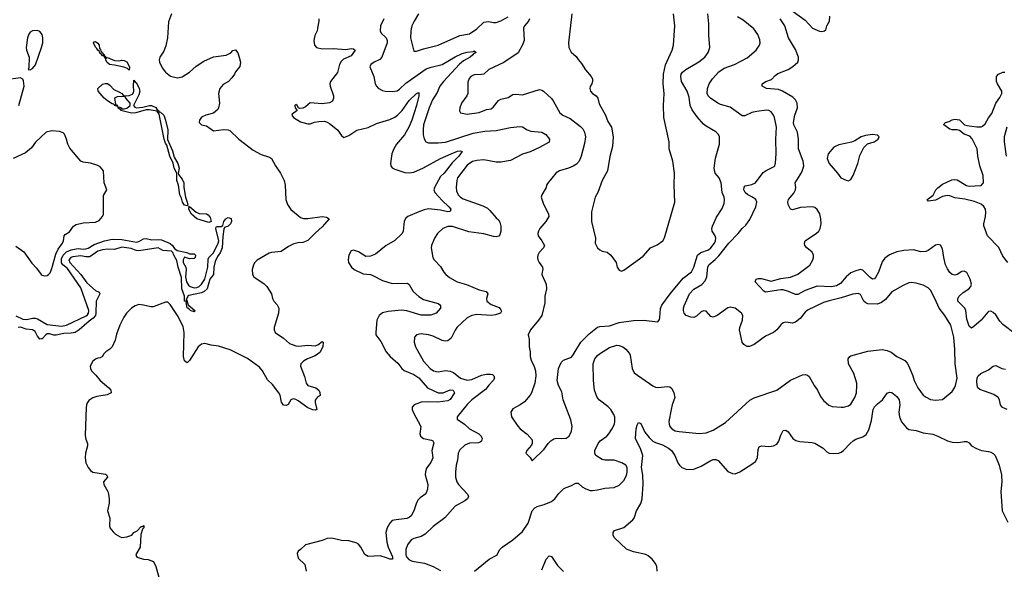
# Model space of a CAD drawing. Header units: inches. Extents: x 2293880 to 2522759, y 823965 to 1006879.
# Tile 72 of 256: x 2321003 to 2329161, y 923866 to 928422. Entities that reach past the tile are written whole.
import ezdxf

# ---------------------------------------------------------------- set-up
doc = ezdxf.new("R2010")
doc.units = ezdxf.units.IN
doc.header["$MEASUREMENT"] = 0
doc.layers.add('C3922', color=7, linetype='Continuous')

msp = doc.modelspace()

# ---------------------------------------------------------------- linework, layer by layer
at = {"layer": 'C3922', "color": 5}
for points, elevation in [([(2327410.5, 928490), (2327510, 928416.4), (2327570.7, 928350), (2327630, 928327.2), (2327650, 928324.4), (2327671.8, 928328.2), (2327681.5, 928338.5), (2327689.6, 928370.4), (2327713.2, 928410), (2327716, 928450)], 220), ([(2322259.7, 928470), (2322235.7, 928404.3), (2322227.3, 928270), (2322214.1, 928205.9), (2322198.6, 928161.4), (2322163.1, 928110), (2322157.6, 928090), (2322161.1, 928070), (2322183, 928023), (2322210, 927987.7), (2322252.1, 927952.1), (2322310, 927939), (2322350, 927948.1), (2322410, 927985.4), (2322464.7, 928035.3), (2322530, 928078.5), (2322610, 928115), (2322713.6, 928126.4), (2322753.2, 928146.8), (2322770, 928166), (2322790, 928170.4), (2322810, 928146), (2322822.8, 928110), (2322832.9, 928070), (2322826.2, 928033.8), (2322790.4, 927990), (2322783.1, 927970), (2322761.1, 927938.9), (2322733, 927910), (2322690, 927884), (2322661.3, 927850), (2322651.3, 927810), (2322658, 927730), (2322651.7, 927690), (2322644.2, 927675.8), (2322610, 927647.6), (2322546, 927630), (2322510, 927613.6), (2322493, 927590), (2322490.7, 927570), (2322510, 927550.7), (2322550, 927541.6), (2322610, 927501.3), (2322691.5, 927511.5), (2322729.1, 927509.1), (2322743.7, 927503.7), (2322819.6, 927430), (2322938.9, 927338.9), (2323003.2, 927303.2), (2323064.5, 927284.5), (2323090.1, 927270.1), (2323122.8, 927210), (2323163.6, 927150), (2323193.4, 927090), (2323203.2, 927050), (2323207.8, 926930), (2323221, 926890), (2323249.6, 926849.6), (2323310, 926797.3), (2323330, 926783), (2323353.9, 926773.9), (2323390, 926774.2), (2323509.4, 926789.4), (2323545.8, 926785.8), (2323568.4, 926770), (2323510, 926704), (2323450, 926651.8), (2323390, 926590.6), (2323350, 926574.8), (2323307.1, 926572.9), (2323274.9, 926565.1), (2323230, 926542.4), (2323170, 926499.8), (2323090, 926491.9), (2323070, 926485.7), (2322970, 926429.7), (2322950.2, 926409.8), (2322939.1, 926390), (2322930.2, 926350), (2322932.7, 926310), (2322942, 926290), (2323030, 926231.8), (2323051.8, 926210), (2323090.2, 926150.2), (2323098.4, 926110), (2323108, 926090), (2323137.6, 926057.6), (2323151.3, 926031.3), (2323148, 925990), (2323112.1, 925870), (2323111.3, 925850), (2323120.3, 925830), (2323190, 925781.5), (2323238.4, 925738.4), (2323290, 925718.4), (2323316.9, 925716.9), (2323390, 925724.3), (2323450, 925719.7), (2323472.4, 925727.6), (2323510, 925754.4), (2323516.3, 925750), (2323514.5, 925710), (2323490, 925663.8), (2323450, 925634.8), (2323388.4, 925610), (2323353.7, 925590), (2323333.7, 925570), (2323328.9, 925550), (2323363, 925463), (2323377.6, 925410), (2323390, 925390.6), (2323457.3, 925370), (2323482.4, 925350), (2323490, 925331), (2323492.4, 925307.6), (2323466.8, 925290), (2323452.5, 925267.5), (2323450.5, 925249.5), (2323466, 925190), (2323454.6, 925185.4), (2323432.7, 925187.2), (2323390, 925203.8), (2323310, 925262), (2323290, 925274.7), (2323270, 925280.5), (2323249, 925271), (2323228.5, 925231.5), (2323210, 925223.6), (2323190, 925228), (2323172.1, 925252.1), (2323161.2, 925310), (2323150.8, 925330), (2323097.2, 925397.1), (2323056, 925436), (2323015.6, 925510), (2322990, 925540.8), (2322890, 925612.6), (2322745.7, 925685.7), (2322650, 925716.3), (2322590, 925723.6), (2322538.2, 925738.2), (2322510, 925733.5), (2322481.5, 925710), (2322410, 925596.2), (2322390, 925578), (2322370, 925595.1), (2322360.3, 925630), (2322365.7, 925830), (2322358.3, 925878.3), (2322311.9, 925970), (2322250, 926060.9), (2322230, 926080.7), (2322210, 926081.6), (2322110, 926040.5), (2322090, 926040.5), (2322030, 926056.8), (2321990, 926060.4), (2321959.1, 926050), (2321930, 926029.7), (2321888.8, 925990), (2321864.8, 925955.2), (2321833.4, 925890), (2321806, 925814), (2321794.4, 925765.6), (2321768.6, 925711.4), (2321750, 925691.1), (2321718, 925670), (2321697.3, 925650), (2321690, 925629), (2321670, 925619), (2321650, 925617.2), (2321630, 925609.2), (2321610, 925592.3), (2321588.4, 925550), (2321590.4, 925530), (2321599.3, 925510), (2321635.2, 925475.3), (2321670.2, 925430.2), (2321742, 925370), (2321757.3, 925350), (2321761, 925330), (2321728.4, 925311.6), (2321642, 925298), (2321610, 925288.4), (2321575.3, 925264.7), (2321559.3, 925240.7), (2321552.7, 925210), (2321545.9, 924974.2), (2321550, 924944.7), (2321565.5, 924910), (2321565.5, 924890), (2321548.3, 924828.3), (2321546, 924790), (2321550.4, 924750), (2321570.6, 924710), (2321590, 924686), (2321610, 924670.8), (2321714, 924654), (2321722, 924650), (2321730, 924634), (2321730.7, 924630.7), (2321698.8, 924590), (2321700.7, 924570), (2321732.1, 924512.1), (2321739.3, 924490), (2321745.5, 924450), (2321745.2, 924414.8), (2321731, 924350), (2321750.8, 924290), (2321746.8, 924230), (2321750.7, 924210.7), (2321776.8, 924176.8), (2321797.3, 924157.3), (2321835.5, 924135.5), (2321850.5, 924130.5), (2321890, 924134.4), (2321932.1, 924147.9), (2321949.2, 924170), (2321975.1, 924184.9), (2322010, 924221), (2322019, 924221), (2322030.8, 924230), (2322030.6, 924210), (2322021.4, 924198.6), (2322006.4, 924153.6), (2322001, 924050), (2321964.7, 923990), (2321971.1, 923971.1), (2321983.5, 923963.5), (2322030, 923950.8), (2322067.1, 923947.1), (2322110.7, 923930.7), (2322130.4, 923890.4), (2322165.5, 923770)], 180), ([(2323482, 928430), (2323482.6, 928410), (2323471.3, 928350), (2323467.2, 928330), (2323448.4, 928290), (2323440.2, 928250), (2323445.3, 928210), (2323463, 928190), (2323510, 928178.8), (2323603.1, 928183.1), (2323704.7, 928175.3), (2323750, 928181.7), (2323770, 928179.3), (2323784, 928170), (2323750, 928123), (2323686.5, 928093.5), (2323665.4, 928074.6), (2323653.4, 928050), (2323635.8, 927984.2), (2323578, 927910), (2323572.4, 927890), (2323575.5, 927870), (2323602, 927790), (2323603.1, 927770), (2323594.4, 927745.6), (2323570, 927732.6), (2323510, 927725.4), (2323410, 927732.6), (2323370, 927699.7), (2323350, 927689.6), (2323325.2, 927685.2), (2323312.3, 927692.3), (2323302, 927710), (2323290, 927719), (2323282.8, 927710), (2323284.7, 927690), (2323302, 927670), (2323261, 927639), (2323258, 927630), (2323271.3, 927610), (2323330, 927574.8), (2323390, 927559.3), (2323410, 927559.5), (2323446.6, 927573.4), (2323481, 927579), (2323530, 927579.1), (2323550, 927572.7), (2323570, 927562.3), (2323636.4, 927510), (2323670, 927460.7), (2323690, 927444.9), (2323730, 927461.1), (2323795.3, 927504.7), (2323890, 927527.5), (2323958.8, 927561.2), (2324070, 927595.1), (2324110, 927613), (2324134.6, 927630), (2324171.8, 927668.2), (2324230, 927753), (2324290, 927810.2), (2324310, 927817.1), (2324310.9, 927790.9), (2324290.1, 927710), (2324252, 927590), (2324230, 927536.8), (2324192.5, 927467.5), (2324126, 927390), (2324102.3, 927350), (2324085.8, 927310), (2324076.1, 927230), (2324079.6, 927210), (2324090, 927194), (2324110, 927181.5), (2324194.7, 927154.7), (2324230, 927152.4), (2324270, 927158.5), (2324350, 927192.8), (2324488.7, 927270), (2324578.3, 927310), (2324631.7, 927331.7), (2324655.5, 927335.5), (2324668, 927330), (2324641.7, 927290), (2324585.3, 927234.7), (2324519.2, 927150), (2324490, 927121.7), (2324439.5, 927030), (2324435.7, 927010), (2324443.2, 926990), (2324503, 926923), (2324559.4, 926870), (2324574.2, 926850), (2324568.8, 926831.2), (2324550, 926829.3), (2324490, 926842.4), (2324390, 926853.4), (2324353.1, 926846.9), (2324310.4, 926830), (2324219.1, 926790), (2324202.8, 926777.2), (2324189.1, 926750.9), (2324181.6, 926670), (2324171.4, 926648.6), (2324110, 926590.9), (2324039.3, 926550), (2323950, 926478), (2323910, 926461.3), (2323870, 926459.6), (2323810, 926497.6), (2323770, 926512.3), (2323750, 926505.2), (2323730.5, 926470), (2323724.9, 926430), (2323727.7, 926410), (2323753.4, 926370), (2323774.8, 926350), (2323850, 926315.5), (2323910, 926308.5), (2323930, 926301.3), (2324010, 926259.5), (2324090, 926233.7), (2324216.5, 926236.5), (2324230, 926226.8), (2324263.1, 926170), (2324310, 926127.2), (2324350, 926103.5), (2324471.3, 926070), (2324482, 926062), (2324491, 926050), (2324491, 926030), (2324452.7, 925990), (2324410, 925972.7), (2324330, 925972.6), (2324210, 926007.5), (2324165.4, 926014.6), (2324055.7, 926004.3), (2324010, 925991.5), (2323982.4, 925970), (2323963.6, 925930), (2323952.7, 925830), (2323954.6, 925810), (2323995.2, 925755.2), (2324040.3, 925670), (2324071.7, 925630), (2324136, 925576), (2324170, 925530.3), (2324190, 925512.8), (2324270, 925479.5), (2324310, 925452.1), (2324382.8, 925370), (2324470, 925327.6), (2324510.9, 925329.1), (2324570, 925353.1), (2324595.5, 925350), (2324604.6, 925330), (2324570, 925274.5), (2324550, 925262.2), (2324467.6, 925252.4), (2324384.7, 925255.3), (2324328.7, 925251.3), (2324272, 925230), (2324256.1, 925210), (2324255.8, 925190), (2324262.8, 925170), (2324327.4, 925050), (2324319.5, 924990), (2324324.4, 924970), (2324350.2, 924950.3), (2324415.2, 924935.2), (2324425.5, 924930), (2324435.1, 924915.1), (2324418.8, 924850), (2324425.8, 924790), (2324410, 924751.6), (2324374.4, 924705.6), (2324364.6, 924675.4), (2324363.9, 924650), (2324385.8, 924570), (2324382.3, 924530), (2324367.7, 924492.3), (2324321.2, 924458.8), (2324301.8, 924438.2), (2324287, 924410), (2324268.7, 924351.3), (2324245.5, 924310), (2324230, 924296.2), (2324210, 924286), (2324122.6, 924277.4), (2324090.3, 924269.6), (2324070, 924249.3), (2324048.5, 924210), (2324037, 924170), (2324044.9, 924090), (2324054.8, 924050), (2324091.3, 923970), (2324090.8, 923949.2), (2324070, 923949.1), (2324042.1, 923962.1), (2323990, 923976.9), (2323890, 923971.7), (2323862.7, 923990), (2323830, 924049.5), (2323810, 924074.5), (2323790, 924086.6), (2323730, 924102), (2323670, 924105.6), (2323590, 924125.1), (2323550, 924122.7), (2323510, 924105.2), (2323372, 924070), (2323330.7, 924029.3), (2323310, 924015.3), (2323303.4, 923996.6), (2323310, 923958), (2323366, 923906), (2323378, 923850)], 220), ([(2324019.5, 928430), (2323991.7, 928370), (2323990.3, 928330), (2323999.3, 928310), (2324040.9, 928270), (2324049.1, 928250), (2324048.3, 928230), (2324003.6, 928110), (2323987.5, 928092.5), (2323939.5, 928070), (2323911.4, 928050), (2323905.2, 928030), (2323938.4, 927950), (2323948.4, 927890), (2323958.4, 927870), (2323974.4, 927854.4), (2324010, 927833.4), (2324030, 927830.3), (2324090, 927826), (2324130, 927832.9), (2324150, 927844.9), (2324203.6, 927896.4), (2324370, 928012.9), (2324411.2, 928028.8), (2324504.4, 928050), (2324610, 928114.4), (2324670, 928140.2), (2324710, 928151.7), (2324762.5, 928157.5), (2324770, 928162.8), (2324786, 928150), (2324761.8, 928138.2), (2324758.7, 928130), (2324735.2, 928110), (2324680.3, 928079.7), (2324646.4, 928053.6), (2324514.1, 927910), (2324484.8, 927870), (2324463.2, 927816.8), (2324423.3, 927756.7), (2324396.3, 927690), (2324350.2, 927550), (2324345, 927510), (2324346.8, 927466.8), (2324354.8, 927434.8), (2324368.9, 927408.9), (2324390, 927400.3), (2324470, 927399.7), (2324530, 927406), (2324759.9, 927480.1), (2324858.1, 927498.1), (2324950, 927503.2), (2325070, 927528.2), (2325150, 927535.5), (2325170, 927533), (2325206.8, 927510), (2325238, 927498), (2325330, 927490.2), (2325361.3, 927470), (2325394, 927430), (2325390, 927407), (2325315.2, 927364.8), (2325232.7, 927327.3), (2325170, 927308.1), (2325070, 927255.6), (2324990, 927240.4), (2324950, 927241.8), (2324850, 927259.2), (2324790, 927255.5), (2324753.9, 927246.1), (2324710, 927216.4), (2324631.8, 927110), (2324625.1, 927090), (2324619.3, 927030), (2324623.1, 927003.1), (2324637.3, 926970), (2324654.6, 926950), (2324676.5, 926936.5), (2324839.2, 926879.2), (2324878.4, 926858.4), (2324899.6, 926839.6), (2324950, 926778), (2324970, 926762.8), (2324982.4, 926742.4), (2324988.7, 926710), (2324988.9, 926670), (2324981.7, 926638.3), (2324973.6, 926626.4), (2324950, 926622.6), (2324930, 926625.1), (2324847.6, 926647.6), (2324723.9, 926663.9), (2324590, 926708.2), (2324550, 926708.7), (2324507.8, 926692.2), (2324463.7, 926650), (2324438.9, 926610), (2324416.4, 926550), (2324412.2, 926530), (2324424.9, 926450), (2324436.4, 926430), (2324490, 926374.9), (2324517, 926330), (2324534.4, 926310), (2324565, 926285), (2324628.6, 926248.6), (2324705.8, 926225.8), (2324810, 926181.6), (2324867.7, 926167.7), (2324880.7, 926150), (2324870.4, 926110), (2324874, 926090), (2324910, 926060.2), (2324975.4, 926035.4), (2324990, 926018), (2324994, 926006), (2324988.2, 925990), (2324945.8, 925974.2), (2324910, 925968.7), (2324790, 925977.5), (2324750, 925970.5), (2324710, 925951.4), (2324624.9, 925870), (2324610, 925849.5), (2324579.2, 925780.8), (2324550, 925760.4), (2324530, 925758), (2324503, 925763), (2324430, 925798.5), (2324390, 925810.9), (2324330, 925817.4), (2324291, 925810), (2324275.5, 925790), (2324270.4, 925750), (2324281.5, 925710), (2324349.2, 925590), (2324405.5, 925530), (2324431.5, 925511.5), (2324470, 925502.9), (2324530, 925514.2), (2324570, 925509.3), (2324597.8, 925497.8), (2324655.3, 925450), (2324710, 925434.8), (2324750, 925440.1), (2324830, 925474.6), (2324870, 925484.7), (2324904.8, 925484.8), (2324919.6, 925479.6), (2324932.7, 925470), (2324935.8, 925450), (2324926.7, 925430), (2324890, 925393.5), (2324862.6, 925357.4), (2324749, 925270), (2324710, 925231), (2324627.7, 925130), (2324626.8, 925110), (2324689.2, 925069.2), (2324731.2, 925031.2), (2324808.2, 924990), (2324826.4, 924970), (2324834, 924950), (2324830.4, 924929.6), (2324819.5, 924920.5), (2324804.4, 924915.6), (2324728.9, 924911.1), (2324690, 924895.6), (2324650, 924857), (2324635.3, 924830), (2324631.8, 924771.8), (2324620.8, 924730), (2324612.7, 924670), (2324612.9, 924630), (2324626, 924590), (2324638.3, 924570), (2324714, 924490), (2324721.3, 924470), (2324712.2, 924450), (2324690, 924433), (2324611.3, 924388.7), (2324525.8, 924294.2), (2324430, 924220.9), (2324362.6, 924157.4), (2324330, 924138.9), (2324270, 924121.6), (2324247.6, 924110), (2324215.6, 924070), (2324202.2, 924030), (2324201.8, 923990), (2324207.5, 923970), (2324227.5, 923947.5), (2324254.6, 923934.6), (2324356.9, 923916.9), (2324430, 923888.4), (2324490, 923855.5)], 240), ([(2324307.9, 928470), (2324270.3, 928410), (2324252.9, 928370), (2324244.4, 928330), (2324241.5, 928270), (2324270, 928161), (2324290, 928160.5), (2324350, 928180.3), (2324470, 928209.1), (2324650, 928289.2), (2324730, 928305.2), (2324790, 928345.8), (2324850, 928401.5), (2324886.4, 928406.4), (2324930, 928397.6), (2324950, 928399.5), (2324990, 928413.4), (2325050, 928446.4)], 260), ([(2325227.7, 928430), (2325219.3, 928410), (2325186.4, 928370), (2325177.4, 928350), (2325182.8, 928250), (2325170, 928212), (2325132, 928148), (2325013.4, 928066.6), (2324890.4, 928010), (2324848.9, 927971.1), (2324830, 927966), (2324770, 927965.7), (2324742.4, 927950), (2324726.7, 927933.3), (2324715.8, 927904.2), (2324715.2, 927810), (2324708.5, 927790), (2324664.6, 927730), (2324648.7, 927690), (2324646, 927666), (2324656, 927650), (2324710, 927638), (2324810, 927651.8), (2324870, 927675.8), (2324910, 927682), (2324930, 927698), (2324970, 927750.4), (2324990, 927761.7), (2325050, 927776), (2325090, 927800.3), (2325110, 927803.1), (2325170, 927798.4), (2325310, 927841.6), (2325330, 927838), (2325342.8, 927830), (2325410, 927767.7), (2325423.8, 927750), (2325477.6, 927650), (2325503, 927630), (2325563.1, 927603.1), (2325650, 927536.9), (2325670, 927516.1), (2325684, 927490), (2325690.9, 927450), (2325683.9, 927396.1), (2325655.8, 927290), (2325637.4, 927250), (2325616.2, 927223.8), (2325590, 927206.2), (2325550, 927189.8), (2325474.8, 927170), (2325447.9, 927152.1), (2325375.6, 927064.4), (2325367.7, 927050), (2325364.9, 927030), (2325328.8, 926971.2), (2325323.8, 926950), (2325339.9, 926899.9), (2325383.8, 926810), (2325386, 926790), (2325363.8, 926750), (2325312.4, 926690), (2325300.4, 926670), (2325296.4, 926650), (2325299.3, 926630), (2325330.4, 926590), (2325350.7, 926550), (2325344, 926530), (2325307.7, 926492.3), (2325296.4, 926470), (2325293.7, 926450), (2325297, 926430), (2325307.2, 926410), (2325335.5, 926370), (2325338.8, 926350), (2325330.8, 926330), (2325330.7, 926310), (2325364, 926230), (2325367.7, 926190), (2325354.8, 926130), (2325353.7, 926073.7), (2325328.2, 925970), (2325301.6, 925930), (2325235.3, 925850), (2325217, 925810), (2325223.8, 925770), (2325223.1, 925710), (2325232, 925670), (2325232.7, 925630), (2325240.7, 925600.7), (2325266.2, 925546.2), (2325276.3, 925510), (2325279.1, 925470), (2325270.6, 925410), (2325243.7, 925330), (2325232.4, 925310), (2325185.1, 925254.9), (2325151.2, 925228.8), (2325090, 925195.6), (2325072.7, 925170), (2325078, 925130), (2325131.7, 925051.7), (2325150.3, 925030.3), (2325207.1, 924987.1), (2325250, 924938), (2325250.4, 924910), (2325244.1, 924895.9), (2325206, 924850), (2325198, 924830), (2325233.7, 924793.7), (2325250, 924764.7), (2325350, 924862.8), (2325382.7, 924910), (2325402.7, 924930), (2325430, 924948), (2325450, 924954), (2325490.5, 924950.5), (2325530, 924953.4), (2325555.1, 924970), (2325575.1, 925010), (2325580.5, 925050), (2325570, 925104), (2325506.2, 925270), (2325496.3, 925336.3), (2325466.9, 925390), (2325456, 925430), (2325467.3, 925530), (2325490, 925580.3), (2325510, 925599.5), (2325574.8, 925625.2), (2325590, 925643), (2325651.4, 925748.6), (2325721.4, 925818.6), (2325790, 925873.4), (2325810, 925879.6), (2325890, 925882.8), (2325970, 925911.6), (2326090, 925928.9), (2326172.3, 925932.3), (2326290, 925918), (2326303.2, 925936.8), (2326306.6, 925950), (2326313.5, 926026.5), (2326324.2, 926055.8), (2326393.5, 926150), (2326500.7, 926279.3), (2326570, 926332.2), (2326589.8, 926370.2), (2326618.5, 926470), (2326647.6, 926492.4), (2326710, 926513.4), (2326730.7, 926530), (2326759.3, 926570), (2326768.4, 926590), (2326771, 926611), (2326765.6, 926630), (2326740.5, 926670), (2326737.7, 926690), (2326742.3, 926710), (2326776.4, 926783.6), (2326824.4, 926855.6), (2326841, 926899), (2326843.5, 926930), (2326840.4, 926950), (2326822.3, 926990), (2326814.3, 927070), (2326798.3, 927110), (2326766.4, 927150), (2326757.7, 927190), (2326767.3, 927272.7), (2326802, 927390), (2326800.7, 927450), (2326791.8, 927470), (2326771, 927491), (2326690, 927539.6), (2326670, 927556.3), (2326616.2, 927616.2), (2326575.5, 927675.5), (2326559, 927710), (2326550, 927779.3), (2326533.7, 927830), (2326487.7, 927910), (2326480.3, 927950), (2326484.2, 927970), (2326494.7, 927985.3), (2326522.7, 928010), (2326630, 928072.6), (2326678.7, 928110), (2326708.2, 928150), (2326720.4, 928190), (2326712.5, 928292.5), (2326712.4, 928387.6), (2326703.9, 928470)], 260), ([(2324772.7, 923850), (2324892.7, 923950), (2324955.3, 923984.7), (2324982, 924030), (2324999.6, 924050), (2325090, 924110.4), (2325170, 924179.5), (2325216.8, 924250), (2325248.3, 924350), (2325270, 924376.5), (2325290, 924387.6), (2325350, 924403.6), (2325410, 924427.2), (2325438.4, 924450), (2325470, 924493.4), (2325510, 924532.7), (2325530, 924544.9), (2325570, 924557.3), (2325610, 924581), (2325630, 924581), (2325662.8, 924550), (2325693.3, 924533.3), (2325730, 924520.3), (2325750, 924518.9), (2325790, 924523.6), (2325850, 924539), (2325930, 924543.6), (2325970, 924563.2), (2326010, 924603.1), (2326030, 924644.4), (2326037, 924670), (2326037.1, 924710), (2326025.4, 924730), (2325991.8, 924750), (2325930, 924770.8), (2325850, 924769.7), (2325830, 924776.9), (2325778, 924810), (2325768, 924830), (2325769.7, 924850), (2325795.4, 924910), (2325813.3, 924930), (2325867.3, 924970), (2325885.6, 924990), (2325910, 925026.8), (2325930.8, 925069.2), (2325935.1, 925090), (2325933.9, 925126.1), (2325927.1, 925150), (2325901.5, 925190), (2325876.3, 925216.3), (2325808.2, 925268.2), (2325787.3, 925290), (2325765.3, 925350), (2325756.9, 925430), (2325754.6, 925570), (2325768.8, 925610), (2325790, 925638), (2325807.4, 925652.6), (2325890, 925705.7), (2325950, 925722.6), (2325970, 925722), (2326000.7, 925710), (2326024.9, 925690), (2326054.7, 925654.7), (2326060.9, 925640.9), (2326079, 925530), (2326095.3, 925495.3), (2326250, 925386.7), (2326270, 925377), (2326290, 925374), (2326370, 925382), (2326390, 925378.4), (2326405.2, 925365.3), (2326423.7, 925330), (2326432.2, 925290), (2326409.3, 925230.7), (2326399.6, 925190), (2326382.3, 925090), (2326383.1, 925070), (2326388.8, 925050), (2326406.4, 925030), (2326435.3, 925015.3), (2326467.9, 925007.9), (2326631.7, 924991.7), (2326690, 924998.5), (2326750, 925018.5), (2326850, 925082.6), (2327052.9, 925267.1), (2327090, 925287.1), (2327275.1, 925350), (2327390, 925432.8), (2327490, 925478.9), (2327510, 925481.1), (2327530, 925475.8), (2327543.2, 925463.2), (2327584.9, 925390), (2327614, 925350), (2327637.4, 925297.4), (2327664.4, 925264.4), (2327706.1, 925226.1), (2327736.1, 925216.1), (2327810, 925210.4), (2327830, 925210.4), (2327870, 925220.5), (2327890, 925234), (2327923.6, 925290), (2327935.8, 925330), (2327940.5, 925390), (2327938.7, 925410), (2327915.8, 925490), (2327871.1, 925570), (2327868.4, 925610), (2327880.5, 925630), (2327890, 925636.5), (2328030, 925675.5), (2328150, 925686.7), (2328190, 925680.8), (2328225, 925665), (2328270.2, 925630.2), (2328336.2, 925596.2), (2328355.3, 925575.3), (2328369.1, 925550), (2328404.2, 925470), (2328414.6, 925430), (2328445.7, 925370), (2328490, 925310.4), (2328513, 925293), (2328550, 925274.4), (2328590, 925268.7), (2328650, 925274), (2328730, 925340.7), (2328749.5, 925370), (2328756.9, 925390), (2328769.6, 925450.4), (2328753.3, 925570), (2328752.2, 925687.8), (2328742.2, 925790), (2328718.7, 925890), (2328668.9, 925968.9), (2328620.4, 926030), (2328586.6, 926110), (2328550, 926180.9), (2328530, 926199.6), (2328490, 926220.5), (2328430, 926238.3), (2328390, 926244), (2328370, 926239.7), (2328322, 926218), (2328230, 926165.4), (2328178.2, 926101.8), (2328143.4, 926076.6), (2328110, 926064.4), (2328030, 926067.2), (2328013.5, 926073.5), (2327997.2, 926090), (2327970, 926145.1), (2327950, 926153.5), (2327907.2, 926147.2), (2327810, 926114.9), (2327708.8, 926091.2), (2327663.8, 926076.2), (2327530, 926013.7), (2327510, 925996.9), (2327470, 925945.4), (2327430, 925914.8), (2327407.1, 925907.1), (2327350, 925913.6), (2327330, 925909.6), (2327310, 925892.3), (2327275.3, 925850), (2327250.2, 925829.8), (2327182.2, 925797.8), (2327090, 925728.4), (2327050, 925713.3), (2327030, 925712), (2327018.3, 925718.3), (2327003.7, 925730), (2326989.6, 925750), (2326967.8, 925850), (2326969.9, 925870.1), (2326993.3, 925930), (2326994.7, 925970), (2326982.4, 925990), (2326930, 926029.8), (2326890, 926039.2), (2326870, 926033.3), (2326781.7, 925970), (2326750, 925957.2), (2326730, 925962.6), (2326690, 926004.7), (2326670, 926009.7), (2326650, 926001.3), (2326610, 925964.2), (2326590, 925953.3), (2326564.1, 925955.9), (2326525.1, 925970), (2326510, 925989.4), (2326503.5, 926010), (2326502.7, 926030), (2326508, 926050), (2326554.2, 926150), (2326590, 926186.9), (2326654.3, 926225.7), (2326684, 926256), (2326697.4, 926290), (2326704.7, 926370), (2326711.8, 926390), (2326766.5, 926433.5), (2326796.2, 926463.8), (2326878.5, 926570), (2326956.8, 926650), (2326990, 926691.7), (2327020.7, 926719.3), (2327053.4, 926766.6), (2327101.5, 926870), (2327110.8, 926910), (2327102.6, 926930), (2327075.8, 926950), (2327037.4, 926970), (2327013.5, 926990), (2327002.3, 927010), (2327005.2, 927034.8), (2327015.1, 927044.9), (2327070, 927055.6), (2327099.1, 927070), (2327164.1, 927155.9), (2327187.8, 927172.2), (2327255.7, 927204.3), (2327260.5, 927210), (2327264.9, 927235.1), (2327271.5, 927310), (2327268.9, 927430), (2327273.5, 927530), (2327256.8, 927610), (2327249.8, 927630), (2327230, 927657.7), (2327210, 927669.8), (2327190.7, 927670.7), (2327110, 927661.5), (2327070, 927652.3), (2327010, 927626), (2326990, 927625.1), (2326890, 927697.7), (2326810, 927718), (2326786.3, 927730), (2326725.6, 927770), (2326706.3, 927790), (2326699.7, 927810), (2326703, 927850), (2326715.6, 927890), (2326742.9, 927930), (2326795.4, 927990), (2326839.7, 928020.3), (2326924.5, 928050), (2327030, 928105.3), (2327104.5, 928170), (2327132, 928210), (2327138.4, 928230), (2327134.9, 928254.9), (2327118.3, 928298.3), (2327084.9, 928344.9), (2326996.5, 928416.5), (2326950, 928445.1)], 240), ([(2325577.4, 928470), (2325550.4, 928230), (2325553, 928190), (2325573.2, 928153.2), (2325615.2, 928115.2), (2325630, 928091.3), (2325659.1, 928059.1), (2325690, 928007.3), (2325739.3, 927950), (2325748, 927930), (2325748, 927910), (2325743, 927890), (2325730, 927868.7), (2325726.5, 927850), (2325732, 927830), (2325750, 927810.4), (2325780.5, 927790), (2325792.7, 927770), (2325803.4, 927723.4), (2325857.3, 927630), (2325876.8, 927576.8), (2325906, 927530), (2325920.4, 927450), (2325915.5, 927370), (2325893.3, 927286.7), (2325874, 927170), (2325830, 927089), (2325793.4, 926990), (2325771.8, 926950), (2325740.3, 926830), (2325741.3, 926750), (2325774, 926610), (2325770.8, 926570), (2325790, 926531.3), (2325810, 926514.8), (2325830, 926504), (2325870, 926494.8), (2325901, 926470), (2325944, 926410), (2325954.8, 926370), (2325970, 926344.7), (2325990, 926336), (2326010, 926346), (2326170, 926462.8), (2326229, 926530), (2326285.6, 926554.4), (2326332.7, 926590), (2326345.4, 926614.6), (2326432.7, 926910), (2326427, 927050), (2326429.5, 927150), (2326414.7, 927250), (2326384.7, 927350), (2326384.2, 927410), (2326339.8, 927610), (2326337.7, 927710), (2326343.5, 927810), (2326334.8, 927890), (2326338.6, 927970), (2326353.6, 928046.4), (2326409.7, 928170), (2326421.3, 928210), (2326431.2, 928370), (2326421.3, 928470)], 280), ([(2329250, 925819.2), (2329150, 925894.6), (2329124, 925924), (2329090, 925974.3), (2329070, 925995.8), (2329050, 926004.7), (2329030, 926002.4), (2329023.4, 925996.6), (2328969.5, 925930.5), (2328910, 925877.6), (2328890, 925865.7), (2328870, 925880.5), (2328850, 925939.5), (2328842, 926010), (2328834, 926030), (2328774.8, 926090), (2328775.9, 926110), (2328788.2, 926130), (2328820.5, 926159.5), (2328868, 926190), (2328884, 926210), (2328888.2, 926230), (2328878.9, 926270), (2328850, 926326), (2328830, 926338), (2328810, 926333.6), (2328770.2, 926309.8), (2328750, 926304.4), (2328730, 926308.5), (2328710, 926326.6), (2328690, 926355.8), (2328674.3, 926390), (2328659.8, 926450), (2328650, 926522), (2328633.1, 926553.1), (2328610, 926558.4), (2328590, 926551.5), (2328530, 926508.2), (2328510, 926498.9), (2328470, 926496.9), (2328410, 926514.2), (2328330, 926508.9), (2328270, 926496.8), (2328210, 926472), (2328170, 926444), (2328150, 926414.7), (2328118.6, 926330), (2328095.3, 926284.7), (2328085.4, 926274.6), (2328070, 926271.7), (2328050, 926286.1), (2327990, 926346.6), (2327970, 926350.9), (2327930, 926340.3), (2327890, 926323.1), (2327850.1, 926289.9), (2327803.7, 926236.3), (2327770, 926216.1), (2327730, 926208.4), (2327610, 926212.2), (2327510, 926175.8), (2327450, 926142.9), (2327430, 926144.6), (2327374, 926170), (2327330, 926182.2), (2327310, 926182.9), (2327183.8, 926163.8), (2327170, 926171.1), (2327097.6, 926250), (2327104, 926270), (2327123.6, 926276.4), (2327150, 926277.6), (2327230, 926255), (2327310, 926275.6), (2327390, 926287), (2327450, 926313.7), (2327550, 926387.2), (2327575.1, 926430), (2327580.9, 926450), (2327579.8, 926470), (2327570, 926494.3), (2327524.7, 926530), (2327508, 926550), (2327504.7, 926570), (2327512.2, 926587.8), (2327522.4, 926597.6), (2327603, 926650), (2327623.1, 926670), (2327635.8, 926690), (2327644, 926730), (2327641.8, 926770), (2327631.7, 926811.7), (2327610, 926849.6), (2327590, 926865.4), (2327570, 926870.9), (2327473.8, 926866.2), (2327406.6, 926846.6), (2327389, 926850), (2327369.6, 926889.6), (2327367.6, 926910), (2327374, 926930), (2327417.5, 926982.5), (2327432, 927010), (2327434.5, 927030), (2327427, 927070), (2327482.4, 927157.6), (2327495.8, 927190), (2327498.9, 927210), (2327493.3, 927250), (2327456.3, 927350), (2327454.8, 927430), (2327448.3, 927490), (2327417.6, 927550), (2327415.1, 927570), (2327426.9, 927630), (2327448, 927690), (2327444, 927730), (2327430, 927758.4), (2327410, 927779.7), (2327323.6, 927830), (2327290, 927843.5), (2327190, 927851.3), (2327155.1, 927870), (2327155.1, 927890), (2327185.2, 927910), (2327233.4, 927926.6), (2327261.8, 927958.2), (2327284.4, 927975.6), (2327370, 928009.1), (2327410, 928032.9), (2327449.7, 928070), (2327457.3, 928090), (2327456.1, 928110), (2327430, 928174), (2327371.8, 928270), (2327341.7, 928370), (2327303.7, 928430)], 220), ([(2320996.8, 927710), (2321039.5, 927870), (2321036, 927916), (2321029.2, 927929.2), (2321010, 927939), (2320890, 927922.7)], 180), ([(2329190.6, 926410), (2329150, 926462.3), (2329114.6, 926534.6), (2329021.2, 926630), (2328992.2, 926712.2), (2328990.6, 926730), (2329004.1, 926790), (2329007, 926827), (2329004.5, 926850), (2328992.9, 926872.9), (2328970, 926893.2), (2328915.6, 926915.6), (2328834.9, 926934.9), (2328750, 926946), (2328710, 926961), (2328690, 926963.4), (2328650, 926955.7), (2328590, 926926.9), (2328530, 926917.2), (2328524.4, 926924.4), (2328522.9, 926930), (2328530, 926938), (2328571.7, 926968.3), (2328593.3, 927010), (2328610, 927027.5), (2328650, 927057.3), (2328725.9, 927094.1), (2328750, 927097), (2328770, 927093), (2328846.9, 927046.9), (2328870, 927041.3), (2328970, 927046.2), (2328988, 927070), (2328986.6, 927130), (2328958.9, 927210), (2328942.2, 927290), (2328935.9, 927350), (2328894.8, 927434.8), (2328875.1, 927455.1), (2328830, 927473.8), (2328790, 927502.2), (2328770, 927509), (2328730, 927508.2), (2328710, 927514.3), (2328660.5, 927550), (2328662.6, 927557.4), (2328675.3, 927570), (2328703.3, 927576.7), (2328730, 927592.9), (2328750, 927596.9), (2328790, 927590.2), (2328831.4, 927551.4), (2328850, 927543.2), (2328932.4, 927532.4), (2328970, 927533.3), (2328981.2, 927538.8), (2329002.2, 927557.8), (2329030, 927609.1), (2329056.6, 927643.4), (2329089.8, 927730), (2329124.1, 927775.9), (2329140.4, 927810), (2329141.7, 927830), (2329103.5, 927890), (2329095.8, 927910), (2329096.3, 927950), (2329112.7, 927970), (2329150, 927986), (2329166, 927986)], 180), ([(2320970, 926543.8), (2321037.8, 926497.8), (2321103, 926403), (2321143.4, 926363.4), (2321181.3, 926310), (2321190, 926303.6), (2321210, 926299.6), (2321230, 926302.7), (2321242.9, 926310), (2321255.5, 926324.5), (2321270, 926358.4), (2321301.3, 926478.7), (2321320.8, 926519.2), (2321357.9, 926570), (2321366.1, 926590), (2321370.8, 926630), (2321379.7, 926640.3), (2321416.1, 926663.9), (2321450, 926710.2), (2321470, 926723.5), (2321530, 926736.6), (2321630, 926742.5), (2321661.6, 926758.4), (2321689.8, 926790), (2321696.2, 926810), (2321696.8, 926963.2), (2321724.7, 927010), (2321704.4, 927070), (2321697.6, 927170), (2321670, 927203), (2321650, 927213.3), (2321590, 927233.6), (2321530, 927242), (2321509.3, 927250), (2321417.6, 927357.6), (2321400.9, 927390), (2321391.4, 927431.4), (2321374, 927474), (2321364.1, 927484.1), (2321333.6, 927493.6), (2321270, 927500.7), (2321222.8, 927490), (2321134, 927406), (2321100.5, 927359.5), (2321050, 927317), (2320950, 927271.8)], 180), ([(2329180.8, 927530), (2329160.8, 927450), (2329160.6, 927410), (2329176.2, 927290)], 180), ([(2320970, 925968.2), (2321030, 925938.8), (2321062, 925938), (2321110, 925948.9), (2321130, 925948.9), (2321150, 925942), (2321230, 925896.5), (2321350, 925880.2), (2321392.3, 925890), (2321553.4, 925966.6), (2321563.8, 925976.2), (2321572.9, 925990), (2321575.5, 926010), (2321510, 926198.4), (2321398.4, 926358.4), (2321360.6, 926390), (2321350, 926406.2), (2321350, 926439.5), (2321363.1, 926470), (2321390, 926496.6), (2321430, 926513.6), (2321470, 926523.6), (2321490, 926525.2), (2321530, 926518.9), (2321550, 926521.5), (2321571.5, 926528.5), (2321621.4, 926558.6), (2321704.5, 926590), (2321770, 926602.7), (2321850, 926600.6), (2321970, 926578.3), (2321990, 926582.3), (2322030, 926604.9), (2322050, 926607.7), (2322097.3, 926597.3), (2322150, 926600.6), (2322176.7, 926596.7), (2322250, 926565.2), (2322270.2, 926550), (2322285.1, 926525.1), (2322308.8, 926508.8), (2322387.6, 926492.4), (2322410, 926482), (2322450, 926480.7), (2322455.6, 926475.6), (2322459.1, 926470), (2322456.3, 926450), (2322450, 926442.7), (2322410, 926439.3), (2322370, 926452.7), (2322356.4, 926430), (2322358.9, 926410), (2322379, 926370), (2322383.2, 926350), (2322376.9, 926290), (2322385.2, 926250), (2322402.4, 926222.4), (2322416.4, 926210), (2322450, 926200.2), (2322470, 926202.4), (2322490, 926210.3), (2322510.7, 926229.3), (2322538, 926270), (2322562.2, 926370), (2322564.1, 926435.9), (2322569.8, 926450.2), (2322608.3, 926490), (2322648.8, 926570), (2322652.3, 926590), (2322627.6, 926690), (2322630, 926701), (2322633.8, 926706.2), (2322650, 926708.8), (2322673.3, 926706.7), (2322685.6, 926714.4), (2322693.6, 926750), (2322710, 926770.4), (2322730, 926782), (2322754, 926774), (2322758, 926750), (2322748.5, 926730), (2322730, 926711.5), (2322699.8, 926700.2), (2322693.6, 926686.4), (2322685.5, 926625.5), (2322680.9, 926530), (2322664.6, 926490), (2322642, 926458), (2322623.6, 926416.4), (2322611.3, 926370), (2322608, 926310), (2322577.7, 926270), (2322556.5, 926190), (2322532.2, 926167.8), (2322510, 926157.3), (2322405.1, 926134.9), (2322397.1, 926130), (2322390, 926114), (2322382, 926110), (2322399.1, 926059.1), (2322454.8, 926010), (2322450, 925998), (2322445.2, 926005.2), (2322437.1, 926002.9), (2322419.3, 926010), (2322405.5, 926025.5), (2322390, 926034), (2322382, 926078), (2322387.3, 926087.3), (2322370, 926089.2), (2322368.9, 926130), (2322345.9, 926190), (2322344.1, 926284.1), (2322314.8, 926370), (2322305.8, 926425.8), (2322279.3, 926470), (2322272.7, 926492.7), (2322262, 926502), (2322190, 926509.6), (2322150, 926530.9), (2321990, 926504.8), (2321967.8, 926507.8), (2321926.3, 926526.3), (2321850, 926535.8), (2321790, 926518.2), (2321730, 926520.4), (2321690, 926515.1), (2321650, 926502.3), (2321583.9, 926456.1), (2321550, 926455.5), (2321510, 926465), (2321443.8, 926456.2), (2321428.2, 926450), (2321410.4, 926430), (2321418, 926410), (2321509.1, 926310), (2321559.5, 926239.5), (2321630, 926176.4), (2321662, 926162), (2321666, 926150), (2321636.4, 926090), (2321634.6, 925990), (2321630.1, 925970), (2321612.3, 925947.7), (2321577.7, 925922.3), (2321497.2, 925850), (2321462.4, 925830), (2321430, 925823.9), (2321370, 925821.4), (2321305.9, 925805.9), (2321286.1, 925806.1), (2321250, 925818.5), (2321230, 925817.3), (2321218.4, 925810), (2321190, 925777), (2321184.1, 925775.9), (2321170, 925774), (2321150, 925798), (2321130, 925836.2), (2321110, 925852), (2321056.3, 925856.3), (2321010, 925873.1), (2320989.3, 925870.7)], 160), ([(2329186, 925190), (2329147, 925207), (2329137, 925217), (2329129.8, 925229.8), (2329121.6, 925270), (2329110, 925290.9), (2329074.7, 925314.7), (2328957.4, 925357.4), (2328943.1, 925370), (2328936.5, 925390), (2328933.7, 925426.3), (2328937.6, 925450), (2328944.8, 925470), (2328966, 925490), (2329030, 925518.2), (2329070, 925550.3), (2329090, 925554.9), (2329140.5, 925530), (2329170, 925525.9)], 220), ([(2326284.7, 923850), (2326281.3, 923890), (2326270, 923915.1), (2326243.6, 923950), (2326210, 923978.9), (2326190, 923989.7), (2326090, 924009.7), (2326030, 924034.3), (2325928.7, 924128.7), (2325920.7, 924150), (2325920.9, 924170), (2325932.1, 924187.9), (2326007.5, 924212.5), (2326084.4, 924275.6), (2326094.5, 924290), (2326114.5, 924350), (2326148.5, 924411.5), (2326162, 924450), (2326169, 924571), (2326165.5, 924645.5), (2326156.1, 924710), (2326165.6, 924810), (2326147.3, 924867.3), (2326112.4, 924930), (2326105.7, 924950), (2326110, 925031.3), (2326118.5, 925061.5), (2326130, 925082), (2326150, 925075.5), (2326183, 925003), (2326218.1, 924958.1), (2326248.8, 924928.8), (2326270, 924917.6), (2326330, 924899), (2326379.5, 924870), (2326404.2, 924850), (2326430.2, 924810), (2326455.3, 924750), (2326470, 924728.2), (2326490.3, 924710.3), (2326530, 924694.4), (2326590, 924697), (2326650, 924721.1), (2326730, 924768.7), (2326750, 924775.3), (2326770, 924775.8), (2326790, 924768), (2326870, 924676), (2326910, 924661), (2326930, 924658.8), (2326970, 924673.4), (2327070, 924737.1), (2327099.2, 924760.8), (2327117.6, 924790), (2327120.8, 924859.2), (2327130, 924880.7), (2327150, 924888.4), (2327210, 924884.6), (2327250, 924888.9), (2327276.6, 924903.4), (2327293, 924927), (2327310, 924978.8), (2327330, 925017.3), (2327350, 925020.7), (2327370, 925004.9), (2327408.4, 924950), (2327434.6, 924934.6), (2327466.7, 924926.7), (2327570, 924917.9), (2327590, 924911.6), (2327660.3, 924870), (2327690, 924839.3), (2327710, 924828.4), (2327750, 924825.7), (2327790, 924828.8), (2327810, 924835.8), (2327830, 924850.4), (2327884.7, 924910), (2327909.8, 924930.2), (2327930, 924943.6), (2327990, 924964.2), (2328015.6, 924984.5), (2328037.6, 925022.4), (2328060.2, 925099.8), (2328075.6, 925190), (2328086.2, 925213.8), (2328110, 925238.4), (2328151.5, 925270), (2328190, 925327.3), (2328210, 925334.9), (2328230, 925330.3), (2328270, 925299.5), (2328288.9, 925270), (2328294.5, 925230), (2328287.6, 925170), (2328293.7, 925130), (2328310, 925088.7), (2328350, 925038.3), (2328370, 925026.3), (2328430, 925017.4), (2328490, 924996), (2328570, 924985.3), (2328610.2, 924970.3), (2328690, 924930.4), (2328730, 924919.5), (2328783.9, 924916.1), (2328830, 924925.5), (2328850, 924924.9), (2328870, 924914), (2328890, 924890.7), (2328930, 924867.3), (2328972, 924850), (2329030, 924843.7), (2329050, 924837), (2329070, 924826.4), (2329086.4, 924810), (2329119.5, 924730), (2329138.3, 924650), (2329139.6, 924590), (2329133.1, 924510), (2329143.1, 924350), (2329190, 924256.3)], 220), ([(2325330, 923861.3), (2325364.7, 923950), (2325390, 923979.1), (2325410, 923973), (2325457.8, 923897.8), (2325510, 923846.7)], 220)]:
    msp.add_lwpolyline(points, dxfattribs=dict(at, elevation=elevation))
for points, elevation in [([(2321150, 928331.5), (2321110, 928329.6), (2321090, 928317), (2321079.2, 928300.8), (2321068.5, 928270), (2321056.5, 928190), (2321058.3, 928170), (2321080.4, 928110), (2321078, 928022), (2321074, 928010), (2321090, 928004.7), (2321110, 928018), (2321133.8, 928046.2), (2321184.7, 928190), (2321193.5, 928230), (2321195.1, 928270), (2321190, 928299), (2321170, 928324.5)], 180), ([(2321699.1, 928120.9), (2321690, 928122), (2321679.1, 928139.1), (2321670, 928142), (2321662, 928162), (2321650, 928167.6), (2321642.8, 928182.8), (2321630, 928194.5), (2321616, 928230), (2321621.2, 928238.8), (2321630, 928240.5), (2321650, 928228), (2321661.1, 928210), (2321663.4, 928183.4), (2321670, 928178.8), (2321678, 928158), (2321690, 928150.4), (2321695.8, 928135.8), (2321706, 928130)], 160), ([(2321725.4, 928105.4), (2321730, 928107.7), (2321790, 928083.1), (2321830, 928079.5), (2321850, 928084.9), (2321870, 928083.7), (2321890, 928073.1), (2321913.6, 928030), (2321910, 928004), (2321896.9, 928016.9), (2321866.9, 928026.9), (2321790, 928045.6), (2321747.3, 928050), (2321725.1, 928070), (2321716.2, 928090), (2321717.5, 928097.5), (2321702, 928118), (2321710, 928122), (2321712.8, 928112.8)], 160), ([(2321972, 927692), (2322024.4, 927695.6), (2322078, 927710), (2322094.8, 927710), (2322130, 927692.4), (2322138.8, 927678.8), (2322154, 927670), (2322157.3, 927662.7), (2322152, 927652), (2322162, 927658), (2322170, 927655.3), (2322197, 927630), (2322212, 927590), (2322230.6, 927510), (2322228.2, 927428.2), (2322270, 927334), (2322282.6, 927282.6), (2322314.2, 927230), (2322323.6, 927190), (2322316.3, 927150), (2322318.8, 927138.8), (2322350, 927099.5), (2322363.6, 927070), (2322364.2, 927030), (2322376.2, 926950), (2322391.3, 926910), (2322395.9, 926884.1), (2322390, 926879), (2322370, 926884.2), (2322351.5, 926910), (2322342.9, 926942.9), (2322329.8, 926970), (2322319.1, 927050), (2322304.8, 927090), (2322306, 927150), (2322283.9, 927190), (2322273.4, 927233.4), (2322247.4, 927290), (2322222.3, 927382.3), (2322210, 927399.5), (2322198.9, 927430), (2322158.8, 927638.8), (2322142.7, 927662.7), (2322074.7, 927674.7), (2322050, 927674.5), (2321964.7, 927650), (2321930, 927646), (2321841.2, 927670), (2321838.6, 927678.6), (2321830, 927679.3), (2321817.2, 927690), (2321821.5, 927698.5), (2321846, 927690), (2321843.6, 927683.6), (2321870, 927682), (2321890, 927688), (2321919, 927710), (2321919.5, 927730), (2321881.2, 927770), (2321879.3, 927779.3), (2321865.6, 927785.6), (2321810, 927782.3), (2321789, 927771), (2321798, 927722), (2321792, 927712), (2321804, 927716), (2321816.9, 927703.1), (2321790, 927709.7), (2321782.5, 927722.5), (2321770, 927725.4), (2321729.9, 927749.9), (2321703.9, 927770), (2321652.8, 927830), (2321649.4, 927850), (2321690, 927886.5), (2321710, 927894), (2321730, 927891.5), (2321750, 927878), (2321783.5, 927843.5), (2321830, 927821.7), (2321848.2, 927810), (2321857.6, 927797.6), (2321871.6, 927791.6), (2321910, 927792.3), (2321936.9, 927803.1), (2321945, 927815), (2321948.8, 927830), (2321945.8, 927874.2), (2321950, 927921), (2321962, 927902), (2321970, 927897.3), (2321993.4, 927850), (2321997.6, 927830), (2321990, 927799.5), (2321944.7, 927710), (2321957.1, 927697.1)], 160), ([(2328070, 927469.4), (2328010, 927462), (2327976, 927450), (2327923.4, 927416.6), (2327894.3, 927405.7), (2327790, 927385.4), (2327750, 927364.2), (2327701.6, 927310), (2327692.7, 927270), (2327708.8, 927228.8), (2327779.1, 927150), (2327806.8, 927110), (2327850, 927090.8), (2327870, 927086.8), (2327890, 927096), (2327910, 927131), (2327947.3, 927230), (2327963.5, 927296.5), (2327997.1, 927362.9), (2328027.9, 927392.1), (2328082, 927410), (2328117.2, 927430), (2328125.2, 927450), (2328110, 927465.2)], 220), ([(2322570, 926739.7), (2322469.9, 926769.9), (2322427.6, 926810), (2322414.7, 926830), (2322405.4, 926854.6), (2322406.8, 926866.8), (2322402, 926870), (2322410, 926872.7), (2322466.4, 926826.4), (2322490, 926814.7), (2322550, 926812.4), (2322564, 926804), (2322581.3, 926781.3), (2322590, 926749.3)], 160)]:
    msp.add_lwpolyline(points, close=True, dxfattribs=dict(at, elevation=elevation))

doc.saveas('drawing.dxf')
